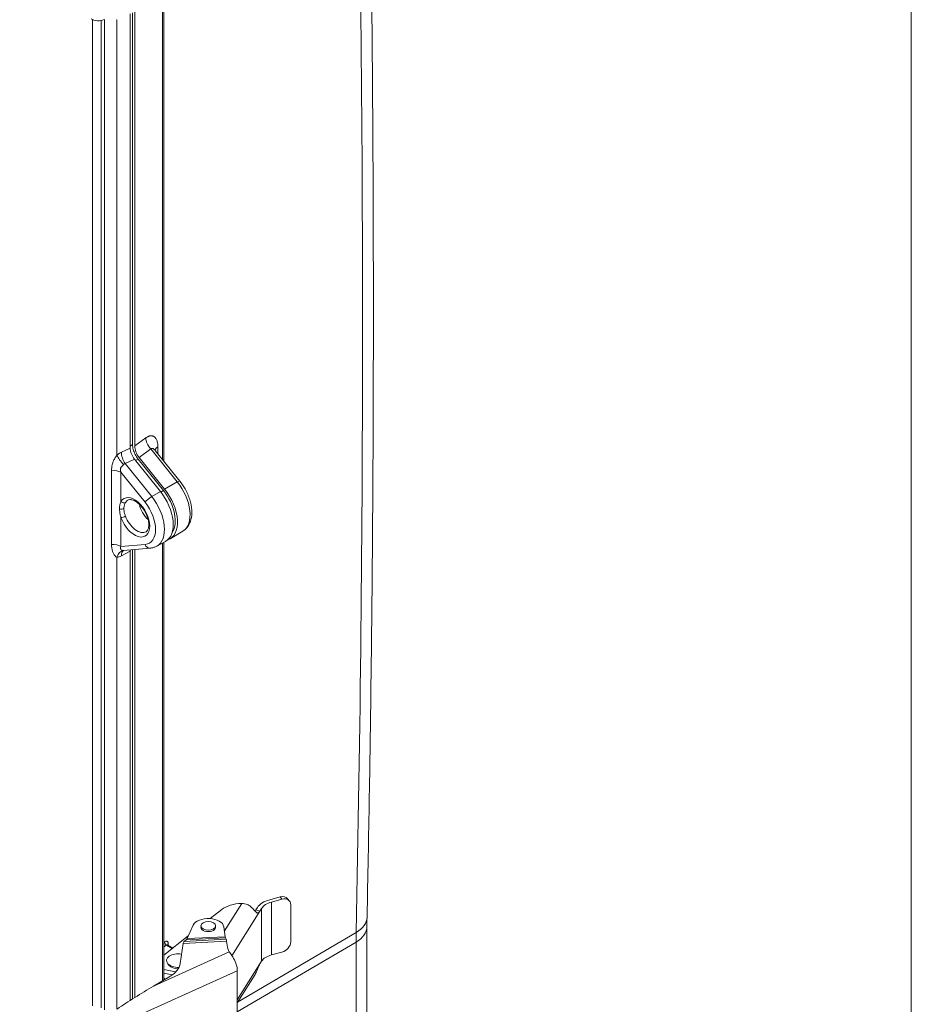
# Model space of a CAD drawing. Header units: inches. Extents: x 0 to 153, y 3 to 96.
# Tile 125 of 132: x 144 to 151, y 75 to 83. Entities that reach past the tile are written whole.
import ezdxf

# ---------------------------------------------------------------- set-up
doc = ezdxf.new("R2010")
doc.units = ezdxf.units.IN
doc.header["$LTSCALE"] = 4.5
doc.header["$MEASUREMENT"] = 0
for name, color, linetype, lineweight in [('Border (ANSI)', 7, 'Continuous', 9), ('Visible (ANSI)', 7, 'Continuous', 18), ('Visible Narrow (ANSI)', 7, 'Continuous', 5)]:
    doc.layers.add(name, color=color, linetype=linetype, lineweight=lineweight)

# ---------------------------------------------------------------- blocks, each defined once
blk = doc.blocks.new('Borders Default Border')
at = {"layer": 'Border (ANSI)', "flags": 128}
blk.add_lwpolyline([(0.5, 1), (0.5, 21), (33.5, 21), (33.5, 1), (0.5, 1)], dxfattribs=at)

msp = doc.modelspace()

# ---------------------------------------------------------------- linework, layer by layer
at = {"layer": 'Visible (ANSI)'}
for p, q in [((144.9787, 79.3774), (144.9787, 82.9485)), ((144.7194, 82.831), (144.7194, 79.4772)), ((144.737, 82.8389), (144.737, 79.5044)), ((144.754, 79.4946), (144.754, 82.8466)), ((144.9129, 79.4592), (145.1027, 79.223)), ((144.7527, 79.3915), (144.9526, 79.1428)), ((144.7802, 79.3934), (144.9762, 79.1495)), ((144.9847, 79.1616), (144.7887, 79.4055)), ((145.1251, 78.8367), (145.0276, 78.7776)), ((144.9242, 78.7207), (144.992, 78.7579)), ((144.9787, 75.3729), (144.9787, 78.7506)), ((144.6679, 78.687), (144.8729, 78.7053)), ((144.7194, 78.6811), (144.7194, 75.2144)), ((144.737, 78.6932), (144.737, 75.2255)), ((144.754, 75.2363), (144.754, 78.6947)), ((145.8761, 76.0131), (145.7966, 75.9916)), ((145.8908, 75.9951), (145.8112, 75.9736)), ((145.9344, 75.9991), (145.949, 75.981)), ((145.9587, 75.6666), (145.9587, 75.9522)), ((145.4257, 75.9153), (145.3377, 75.846)), ((145.7013, 75.9314), (145.6892, 75.9122)), ((145.7337, 75.9246), (145.7208, 75.9042)), ((145.2062, 75.7952), (145.1579, 75.691)), ((145.2659, 75.7896), (145.2659, 75.7774)), ((145.3784, 75.7896), (145.3784, 75.7774)), ((145.4417, 75.7834), (145.4534, 75.706)), ((146.5469, 75.7831), (146.5469, 74.6626)), ((145.1677, 75.7123), (144.9787, 75.5635)), ((145.0095, 75.6406), (145.0095, 75.6406)), ((145.0482, 75.6182), (145.0095, 75.6406)), ((145.1051, 75.4995), (145.1283, 75.6534)), ((145.151, 75.6807), (145.1369, 75.6698)), ((145.4556, 75.6962), (145.4601, 75.6862)), ((145.4636, 75.6704), (145.4705, 75.6248)), ((145.8908, 75.587), (145.8112, 75.5655)), ((145.0199, 75.4842), (145.008, 75.4995)), ((145.7337, 75.5166), (145.7208, 75.4961)), ((145.07, 75.4336), (144.9787, 75.4528)), ((145.0437, 75.411), (144.9787, 75.4246)), ((145.5458, 74.9029), (145.5458, 75.4434)), ((145.5458, 75.1966), (145.6833, 75.4154)), ((145.0248, 75.3987), (144.9003, 75.3252))]:
    msp.add_line(p, q, dxfattribs=at)
for centre, major_axis, ratio, start_param, end_param in [((144.4724, 82.82), (-0.075, 0), 0.57735, 0.73535, 2.236333), ((144.786, 79.4386), (0.0473, -0.0813), 0.575819, 3.922334, 4.97006), ((144.8232, 79.4544), (-0.0492, 0.0846), 0.575819, 0.780742, 1.828467), ((144.8535, 79.0018), (0.1402, -0.2429), 0.57735, 6.270842, 8.115781), ((144.8853, 79.0201), (0.1286, -0.2227), 0.57735, 0.26172, 1.832596), ((144.8853, 79.0201), (0.1406, -0.2436), 0.57735, 6.157391, 8.115781), ((144.8853, 79.0201), (0.0703, -0.1218), 0.57735, 4.205409, 5.219369), ((144.8853, 79.0201), (-0.0703, 0.1218), 0.57735, 1.063816, 2.077776), ((144.984, 79.0771), (0.1394, -0.2415), 0.57735, 0.012343, 0.012344), ((144.6769, 78.5937), (-0.0092, 0.0933), 0.69016, 6.281598, 6.283193), ((144.786, 78.6429), (0.0472, -0.0811), 0.578873, 3.782036, 3.924943), ((144.7866, 78.9631), (0.1394, -0.2415), 0.57735, 6.270841, 6.270842), ((145.8761, 75.9519), (0.0583, 0.0472), 0.739632, 0, 1.031092), ((145.5878, 75.8466), (0.201, 0), 0.57735, 1.608952, 2.508568), ((145.8747, 75.8951), (-0.1845, 0), 0.57735, 5.149779, 5.935177), ((145.8747, 75.8951), (-0.15, 0), 0.57735, 5.149779, 5.935177), ((145.8908, 75.9338), (0.0583, 0.0472), 0.739632, 5.743481, 7.314277), ((145.3221, 75.7773), (-0.12, 0), 0.57735, 3.229103, 6.02163), ((145.3221, 75.7774), (-0.0563, 0), 0.57735, 0, 3.141593), ((145.4534, 75.7542), (0.003, -0.059), 0.07136, 5.665897, 6.102229), ((145.1283, 75.5739), (0.0049, 0.0973), 0.070964, 0.478938, 0.617276), ((145.1259, 75.5762), (-0.016, -0.0953), 0.214721, 3.369921, 3.665804), ((145.1579, 75.7393), (-0.01, -0.0596), 0.214721, 0.228329, 0.664661), ((145.4636, 75.5933), (-0.0048, 0.0944), 0.07136, 5.665897, 6.102229), ((145.8908, 75.6482), (0.0583, 0.0472), 0.739632, 4.172685, 5.743481), ((145.0918, 75.5212), (-0.0917, 0), 0.57735, 4.444264, 7.889283), ((145.6947, 75.6362), (-0.225, 0), 0.57735, 0.08751, 0.363633), ((145.8747, 75.4871), (-0.15, 0), 0.57735, 5.149779, 5.935177), ((145.0918, 75.5028), (-0.0787, 0), 0.57735, 0.420534, 1.533851), ((144.8212, 75.5138), (0.285, 0), 0.57735, 5.508476, 6.196162), ((145.4764, 75.4945), (0.0464, -0.1025), 0.504171, 0.838558, 1.77249), ((144.9003, 75.2334), (0.6031, 0.3619), 0.11223, 1.503553, 1.990108), ((144.9299, 75.3737), (0.0487, -0.0011), 0.562443, 0.012087, 0.012119)]:
    msp.add_ellipse(centre, major_axis=major_axis, ratio=ratio, start_param=start_param, end_param=end_param, dxfattribs=at)
msp.add_ellipse((145.3221, 75.7896), major_axis=(-0.0563, 0), ratio=0.57735, dxfattribs=at)
for points, knots in [([(146.5477, 85.2745), (146.5608, 84.6392), (146.5712, 84.0053), (146.5869, 82.7406), (146.5921, 82.1096), (146.5973, 80.8508), (146.5973, 80.2228), (146.5921, 78.9699), (146.5869, 78.345), (146.5712, 77.0983), (146.5608, 76.4764), (146.5477, 75.8562)], [4.68838322, 4.68838322, 4.68838322, 4.68838322, 4.69798552, 4.69798552, 4.70758783, 4.70758783, 4.71719013, 4.71719013, 4.72679244, 4.72679244, 4.73639474, 4.73639474, 4.73639474, 4.73639474]), ([(144.6172, 82.785), (144.617, 82.7849), (144.6168, 82.7849), (144.6154, 82.7845), (144.6145, 82.7844), (144.6135, 82.7846), (144.6134, 82.7848), (144.6134, 82.7851)], [0.08550878, 0.08550878, 0.08550878, 0.08550878, 0.08990608, 0.08990608, 0.11308706, 0.11308706, 0.12797962, 0.12797962, 0.12797962, 0.12797962]), ([(144.737, 79.5044), (144.737, 79.4929), (144.7388, 79.4803), (144.7422, 79.4675), (144.7456, 79.4546), (144.7507, 79.4415), (144.7572, 79.4289), (144.7637, 79.4163), (144.7715, 79.4042), (144.7802, 79.3934)], [0, 0, 0, 0, 0.33236, 0.33236, 0.33236, 0.665725, 0.665725, 0.665725, 1, 1, 1, 1]), ([(144.9082, 79.4669), (144.9082, 79.4669), (144.9082, 79.4668), (144.9086, 79.4659), (144.9093, 79.4643), (144.9113, 79.4613), (144.9121, 79.4602), (144.9129, 79.4592)], [0.150071, 0.150071, 0.150071, 0.150071, 0.1724206, 0.1724206, 0.2384979, 0.2384979, 0.2672721, 0.2672721, 0.2672721, 0.2672721]), ([(145.1251, 78.8367), (145.1402, 78.8459), (145.1533, 78.8583), (145.1749, 78.8885), (145.1828, 78.9066), (145.1939, 78.9487), (145.1958, 78.9732), (145.1929, 79.0256), (145.1874, 79.0537), (145.17, 79.1093), (145.158, 79.1368), (145.1314, 79.1841), (145.1178, 79.2044), (145.1027, 79.223)], [0.797743, 0.797743, 0.797743, 0.797743, 1.042043, 1.042043, 1.313184, 1.313184, 1.638025, 1.638025, 1.987861, 1.987861, 2.335134, 2.335134, 2.617994, 2.617994, 2.617994, 2.617994]), ([(144.701, 79.0761), (144.7048, 79.0783), (144.7092, 79.0798), (144.7222, 79.0809), (144.7317, 79.0796), (144.7514, 79.0719), (144.761, 79.0667), (144.7805, 79.0525), (144.7904, 79.0437), (144.8094, 79.023), (144.8184, 79.0112), (144.8345, 78.9858), (144.8415, 78.9722), (144.8528, 78.9448), (144.857, 78.9311), (144.8622, 78.9051), (144.8633, 78.893), (144.8626, 78.8716), (144.8609, 78.8623), (144.8556, 78.8473), (144.852, 78.8416), (144.8461, 78.8355), (144.8439, 78.8339), (144.8416, 78.8325)], [2.356194, 2.356194, 2.356194, 2.356194, 2.62026, 2.62026, 2.978333, 2.978333, 3.26807, 3.26807, 3.55933, 3.55933, 3.856168, 3.856168, 4.155788, 4.155788, 4.454387, 4.454387, 4.748347, 4.748347, 5.037145, 5.037145, 5.338512, 5.338512, 5.497787, 5.497787, 5.497787, 5.497787]), ([(144.6677, 78.687), (144.6669, 78.6869), (144.6664, 78.6868), (144.6661, 78.6867), (144.666, 78.6867), (144.666, 78.6867)], [0, 0, 0, 0, 0.03322763, 0.03322763, 0.04415035, 0.04415035, 0.04415035, 0.04415035]), ([(144.9242, 78.7207), (144.9211, 78.719), (144.9178, 78.7174), (144.9112, 78.7145), (144.9079, 78.7131), (144.901, 78.7108), (144.8976, 78.7098), (144.8906, 78.708), (144.8871, 78.7073), (144.88, 78.7061), (144.8764, 78.7056), (144.8729, 78.7053)], [5.5101315, 5.5101315, 5.5101315, 5.5101315, 5.5600225, 5.5600225, 5.6099135, 5.6099135, 5.6598045, 5.6598045, 5.7096955, 5.7096955, 5.7595865, 5.7595865, 5.7595865, 5.7595865]), ([(145.5801, 75.9626), (145.5946, 75.9629), (145.6101, 75.9601), (145.6329, 75.9501), (145.6412, 75.9449), (145.6486, 75.9389)], [-0.5819934, -0.5819934, -0.5819934, -0.5819934, -0.4347362, -0.4347362, -0.3405262, -0.3405262, -0.3405262, -0.3405262]), ([(145.7208, 75.9042), (145.7206, 75.9038), (145.7204, 75.9034), (145.7159, 75.8966), (145.712, 75.8925), (145.7045, 75.8888), (145.7008, 75.889), (145.6929, 75.8935), (145.6889, 75.8972), (145.6794, 75.9074), (145.6741, 75.9137), (145.6621, 75.9266), (145.6557, 75.9329), (145.6486, 75.9389)], [0.5323068, 0.5323068, 0.5323068, 0.5323068, 0.5392434, 0.5392434, 0.6642075, 0.6642075, 0.7825479, 0.7825479, 0.8856969, 0.8856969, 0.992286, 0.992286, 1.0919896, 1.0919896, 1.0919896, 1.0919896]), ([(145.6828, 75.9038), (145.6829, 75.9038), (145.6829, 75.9038), (145.685, 75.9061), (145.6871, 75.9089), (145.6892, 75.9122)], [-0.70366388, -0.70366388, -0.70366388, -0.70366388, -0.70315006, -0.70315006, -0.64708555, -0.64708555, -0.64708555, -0.64708555]), ([(146.5469, 75.7831), (146.5469, 75.788), (146.5469, 75.7929), (146.547, 75.8027), (146.547, 75.8076), (146.5471, 75.8173), (146.5472, 75.8222), (146.5473, 75.8319), (146.5473, 75.8368), (146.5475, 75.8465), (146.5476, 75.8513), (146.5477, 75.8562)], [1.57079633, 1.57079633, 1.57079633, 1.57079633, 1.57559748, 1.57559748, 1.58039863, 1.58039863, 1.58519978, 1.58519978, 1.59000094, 1.59000094, 1.59480209, 1.59480209, 1.59480209, 1.59480209]), ([(145.0061, 75.6442), (145.0061, 75.6442), (145.0061, 75.6441), (145.0062, 75.6439), (145.0064, 75.6435), (145.0072, 75.6424), (145.0079, 75.6416), (145.009, 75.6409), (145.0093, 75.6407), (145.0095, 75.6406)], [0.03034594, 0.03034594, 0.03034594, 0.03034594, 0.03662179, 0.03662179, 0.05568458, 0.05568458, 0.08025326, 0.08025326, 0.08632113, 0.08632113, 0.08632113, 0.08632113]), ([(145.4844, 75.59), (145.4894, 75.5823), (145.4962, 75.5723), (145.5082, 75.5537), (145.5131, 75.5459), (145.5177, 75.538)], [-0.5789935, -0.5789935, -0.5789935, -0.5789935, -0.4344552, -0.4344552, -0.3431423, -0.3431423, -0.3431423, -0.3431423]), ([(145.6833, 75.4154), (145.6862, 75.42), (145.6889, 75.425), (145.6953, 75.4383), (145.6987, 75.4466), (145.7057, 75.4641), (145.7092, 75.4731), (145.7154, 75.4867), (145.7181, 75.4918), (145.7208, 75.4961)], [2.4099631, 2.4099631, 2.4099631, 2.4099631, 2.4663594, 2.4663594, 2.5541648, 2.5541648, 2.6576611, 2.6576611, 2.7358943, 2.7358943, 2.7358943, 2.7358943])]:
    msp.add_open_spline(points, degree=3, knots=knots, dxfattribs=at)
at = {"layer": 'Visible Narrow (ANSI)'}
for p, q in [((144.9673, 79.3916), (144.9673, 82.9433)), ((144.4288, 75.1716), (144.4288, 82.7848)), ((144.4951, 75.1563), (144.4951, 82.7788)), ((144.5204, 75.1416), (144.5204, 82.7868)), ((144.6166, 79.4236), (144.6166, 82.7848)), ((144.7194, 79.4935), (144.737, 79.5044)), ((144.8397, 79.5569), (144.754, 79.4946)), ((144.6244, 79.4299), (144.6244, 79.4299)), ((144.6517, 79.4466), (144.7194, 79.4772)), ((144.8787, 79.4709), (144.7887, 79.4055)), ((144.8787, 79.4709), (145.0826, 79.2174)), ((144.9324, 79.4887), (144.9324, 79.4349)), ((144.68, 79.3586), (144.7527, 79.3915)), ((144.68, 79.3586), (144.8852, 79.1034)), ((144.7602, 79.3822), (144.7802, 79.3934)), ((144.5755, 78.7331), (144.5755, 79.3066)), ((144.5777, 79.3365), (144.5777, 79.3365)), ((144.6479, 79.2908), (144.834, 79.0593)), ((144.6479, 79.0668), (144.6479, 79.2908)), ((144.6546, 79.3361), (144.6546, 79.3361)), ((144.9847, 79.1616), (145.0826, 79.2174)), ((144.9526, 79.1428), (144.8852, 79.1034)), ((144.9563, 79.1383), (144.9762, 79.1495)), ((144.6479, 78.7173), (144.6479, 78.9414)), ((144.9673, 75.3648), (144.9673, 78.7443)), ((144.5777, 78.7034), (144.5777, 78.7034)), ((144.834, 78.7339), (144.6479, 78.7173)), ((144.7194, 78.6811), (144.6517, 78.6461)), ((144.6546, 78.6897), (144.6546, 78.6897)), ((144.6166, 75.1471), (144.6166, 78.6351)), ((144.6244, 78.6363), (144.6244, 78.6363)), ((144.6334, 78.6386), (144.6334, 78.6386)), ((145.8908, 75.9951), (145.8761, 76.0131)), ((145.4467, 75.7502), (145.5801, 75.9626)), ((145.8112, 75.5655), (145.8112, 75.9736)), ((145.7208, 75.9042), (145.5043, 75.5596)), ((145.7337, 75.5166), (145.7337, 75.9246)), ((145.1579, 75.691), (145.4534, 75.706)), ((146.4638, 75.7383), (145.5479, 75.1999)), ((144.9849, 75.6676), (144.9787, 75.6641)), ((145.0007, 75.6396), (144.9787, 75.6271)), ((145.0438, 75.6147), (145.0007, 75.6396)), ((145.4636, 75.6704), (145.1283, 75.6534)), ((145.1369, 75.6698), (145.4601, 75.6862)), ((145.4556, 75.6962), (145.151, 75.6807)), ((146.4631, 75.6647), (145.5458, 75.1258)), ((146.4631, 75.6647), (146.4631, 74.5442)), ((144.9003, 75.3252), (145.4844, 75.59)), ((145.5458, 75.2176), (145.7208, 75.4961)), ((145.5458, 75.4434), (144.6112, 75.0198)), ((144.9787, 75.384), (144.98, 75.3832))]:
    msp.add_line(p, q, dxfattribs=at)
for centre, major_axis, ratio, start_param, end_param in [((-23.3768, 178.5046), (120.1301, -208.0714), 0.57735, 0.761392, 0.809404), ((144.9144, 79.5207), (0.0573, -0.0789), 0.607735, 3.863588, 4.911314), ((144.712, 79.4051), (-0.0386, 0.0854), 0.542046, 0.839488, 1.887213), ((145.0071, 79.4525), (-0.0975, 0), 0.57735, 5.585054, 6.117397), ((144.6769, 79.3821), (-0.0616, 0.0707), 0.296677, 0.714121, 1.763332), ((144.5817, 79.2526), (-0.0937, 0), 0.57735, 3.926992, 4.778178), ((145.0647, 79.1925), (0.038, 0.0305), 0.211325, 0, 0.921428), ((144.984, 79.0771), (0.1394, -0.2415), 0.57735, 0.012344, 1.832596), ((144.7527, 78.9436), (-0.0834, 0.1445), 0.57735, 1.263692, 6.590289), ((144.6665, 79.0775), (-0.0224, 0.0136), 0.778295, 1.166797, 2.737593), ((144.7713, 78.9543), (-0.0703, 0.1218), 0.57735, 0, 0.307104), ((144.8685, 79.0792), (0.038, 0.0305), 0.211325, 0.956336, 2.50972), ((144.7527, 78.9436), (0.115, -0.1992), 0.57735, 6.021386, 8.115781), ((144.7866, 78.9631), (0.1394, -0.2415), 0.57735, 6.270842, 8.115781), ((144.6522, 79.0218), (-0.0262, 0), 0.57735, 0.942093, 2.356195), ((144.6665, 78.9521), (-0.0247, -0.0088), 0.246826, 0.638241, 2.209038), ((144.7713, 78.9543), (0.0703, -0.1218), 0.57735, 4.405285, 6.283185), ((144.5817, 78.6791), (-0.0938, 0), 0.57735, 3.92698, 4.778177), ((144.6769, 78.5937), (-0.0092, 0.0933), 0.69016, 0.000008, 1.043902), ((144.712, 78.6047), (-0.043, 0.0833), 0.507143, 0.045351, 0.812084), ((144.8685, 78.7538), (0.0043, -0.0486), 0.788675, 5.063227, 6.283185), ((145.5878, 75.7548), (0.291, 0), 0.57735, 1.096016, 1.214909), ((146.2553, 75.8623), (0.2924, -0.0062), 0.591042, 5.518808, 6.283185), ((146.2544, 75.7831), (0.2925, 0), 0.57735, 5.506514, 6.283185), ((149.1324, 74.1236), (1.8875, -3.2692), 0.57735, 3.902985, 3.926991), ((145.001, 75.6581), (0.0111, -0.0196), 0.592553, 3.911528, 5.502011), ((145.0288, 75.6415), (-0.0225, 0.0004), 0.588789, 5.516717, 6.165875), ((-24.8557, 177.6507), (-120.1392, 208.0872), 0.57735, 3.906915, 3.906977), ((144.9299, 75.3737), (0.0487, -0.0011), 0.562443, 6.24088, 6.295273), ((144.9803, 75.4017), (0.0112, 0.0195), 0.57735, 3.824273, 3.909538)]:
    msp.add_ellipse(centre, major_axis=major_axis, ratio=ratio, start_param=start_param, end_param=end_param, dxfattribs=at)
for points, knots in [([(144.9324, 79.4887), (144.9324, 79.4956), (144.9321, 79.502), (144.9315, 79.5078), (144.9314, 79.5082), (144.9314, 79.5086), (144.9313, 79.5089), (144.9306, 79.5149), (144.9297, 79.5205), (144.9284, 79.5255), (144.9284, 79.5256), (144.9284, 79.5257), (144.9284, 79.5258), (144.9271, 79.5308), (144.9256, 79.5354), (144.924, 79.5395), (144.9239, 79.5395), (144.9239, 79.5396), (144.9239, 79.5397), (144.9222, 79.5437), (144.9204, 79.5472), (144.9185, 79.5503), (144.9184, 79.5505), (144.9183, 79.5507), (144.9182, 79.5508), (144.9163, 79.5538), (144.9144, 79.5564), (144.9124, 79.5586), (144.9122, 79.5589), (144.912, 79.5591), (144.9118, 79.5593), (144.9098, 79.5614), (144.9077, 79.5633), (144.9056, 79.5648), (144.9053, 79.5651), (144.905, 79.5653), (144.9047, 79.5655), (144.9026, 79.567), (144.9005, 79.5682), (144.8983, 79.5692), (144.8979, 79.5694), (144.8974, 79.5696), (144.897, 79.5698), (144.8948, 79.5707), (144.8926, 79.5714), (144.8903, 79.5719), (144.8897, 79.572), (144.8891, 79.5721), (144.8885, 79.5722), (144.8863, 79.5726), (144.8839, 79.5728), (144.8815, 79.5728), (144.8808, 79.5728), (144.8801, 79.5728), (144.8793, 79.5728), (144.877, 79.5727), (144.8745, 79.5724), (144.8721, 79.5719), (144.8711, 79.5718), (144.8702, 79.5716), (144.8693, 79.5713), (144.8668, 79.5708), (144.8644, 79.57), (144.8618, 79.569), (144.8607, 79.5686), (144.8596, 79.5682), (144.8584, 79.5677), (144.8559, 79.5666), (144.8534, 79.5654), (144.8509, 79.564), (144.8496, 79.5633), (144.8483, 79.5625), (144.847, 79.5617), (144.8446, 79.5602), (144.8422, 79.5586), (144.8397, 79.5569)], [0, 0, 0, 0, 0.072534, 0.072534, 0.072534, 0.076923, 0.076923, 0.076923, 0.152339, 0.152339, 0.152339, 0.153846, 0.153846, 0.153846, 0.230769, 0.230769, 0.230769, 0.23214, 0.23214, 0.23214, 0.307692, 0.307692, 0.307692, 0.311951, 0.311951, 0.311951, 0.384615, 0.384615, 0.384615, 0.391769, 0.391769, 0.391769, 0.461538, 0.461538, 0.461538, 0.471585, 0.471585, 0.471585, 0.538462, 0.538462, 0.538462, 0.551362, 0.551362, 0.551362, 0.615385, 0.615385, 0.615385, 0.631157, 0.631157, 0.631157, 0.692308, 0.692308, 0.692308, 0.710977, 0.710977, 0.710977, 0.769231, 0.769231, 0.769231, 0.790741, 0.790741, 0.790741, 0.846154, 0.846154, 0.846154, 0.870487, 0.870487, 0.870487, 0.923077, 0.923077, 0.923077, 0.950474, 0.950474, 0.950474, 1, 1, 1, 1]), ([(144.6166, 79.4236), (144.6208, 79.4272), (144.6249, 79.4304), (144.6289, 79.4333), (144.6329, 79.4362), (144.6369, 79.4387), (144.6407, 79.4409), (144.6445, 79.4431), (144.6481, 79.4449), (144.6517, 79.4466)], [0, 0, 0, 0, 0.333333, 0.333333, 0.333333, 0.666667, 0.666667, 0.666667, 1, 1, 1, 1]), ([(144.9129, 79.4592), (144.9124, 79.4598), (144.912, 79.4603), (144.9115, 79.4609), (144.9099, 79.4628), (144.9084, 79.4644), (144.9069, 79.4659), (144.9054, 79.4674), (144.9039, 79.4687), (144.9024, 79.4699), (144.901, 79.471), (144.8995, 79.472), (144.8981, 79.4728), (144.8967, 79.4736), (144.8953, 79.4743), (144.8939, 79.4748), (144.8925, 79.4753), (144.8911, 79.4756), (144.8898, 79.4757), (144.8884, 79.4758), (144.8871, 79.4757), (144.8858, 79.4754), (144.8845, 79.4751), (144.8833, 79.4746), (144.8821, 79.4738), (144.8809, 79.4731), (144.8798, 79.4721), (144.8787, 79.4709)], [0.3622051, 0.3622051, 0.3622051, 0.3622051, 0.3846154, 0.3846154, 0.3846154, 0.4615385, 0.4615385, 0.4615385, 0.5384615, 0.5384615, 0.5384615, 0.6153846, 0.6153846, 0.6153846, 0.6923077, 0.6923077, 0.6923077, 0.7692308, 0.7692308, 0.7692308, 0.8461538, 0.8461538, 0.8461538, 0.9230769, 0.9230769, 0.9230769, 1, 1, 1, 1]), ([(144.5755, 79.3066), (144.5755, 79.3107), (144.5756, 79.3148), (144.5758, 79.3186), (144.5761, 79.3225), (144.5764, 79.3262), (144.5768, 79.3298), (144.5772, 79.3334), (144.5777, 79.3369), (144.5784, 79.3405), (144.579, 79.344), (144.5798, 79.3477), (144.5807, 79.3514), (144.5817, 79.3552), (144.5828, 79.359), (144.584, 79.3629), (144.5853, 79.3668), (144.5868, 79.3707), (144.5884, 79.3747), (144.5901, 79.3787), (144.5919, 79.3828), (144.5939, 79.3868), (144.5959, 79.3908), (144.5981, 79.3949), (144.6004, 79.3989), (144.6028, 79.4029), (144.6053, 79.407), (144.608, 79.4111), (144.6107, 79.4152), (144.6136, 79.4194), (144.6166, 79.4236)], [0.0000008, 0.0000008, 0.0000008, 0.0000008, 0.1, 0.1, 0.1, 0.2, 0.2, 0.2, 0.3, 0.3, 0.3, 0.4, 0.4, 0.4, 0.5, 0.5, 0.5, 0.6, 0.6, 0.6, 0.7, 0.7, 0.7, 0.8, 0.8, 0.8, 0.9, 0.9, 0.9, 0.9999997, 0.9999997, 0.9999997, 0.9999997]), ([(144.6681, 79.3506), (144.6693, 79.3522), (144.6705, 79.3535), (144.6718, 79.3545), (144.6731, 79.3556), (144.6745, 79.3564), (144.6759, 79.3571), (144.6772, 79.3578), (144.6786, 79.3583), (144.68, 79.3586)], [0.0000007, 0.0000007, 0.0000007, 0.0000007, 0.3333333, 0.3333333, 0.3333333, 0.6666667, 0.6666667, 0.6666667, 1, 1, 1, 1]), ([(144.6479, 79.2908), (144.6469, 79.2935), (144.6461, 79.2961), (144.6454, 79.2984), (144.6448, 79.3008), (144.6443, 79.303), (144.644, 79.305), (144.6436, 79.3071), (144.6435, 79.309), (144.6434, 79.311), (144.6434, 79.3129), (144.6435, 79.3148), (144.6438, 79.3166), (144.6441, 79.3185), (144.6446, 79.3203), (144.6452, 79.3222), (144.6459, 79.324), (144.6468, 79.3257), (144.6479, 79.3275), (144.6489, 79.3293), (144.6502, 79.331), (144.6517, 79.3327), (144.6531, 79.3345), (144.6547, 79.3362), (144.6565, 79.338), (144.6582, 79.3398), (144.6601, 79.3417), (144.662, 79.3438), (144.664, 79.3459), (144.6661, 79.3481), (144.6681, 79.3506)], [0.0000004, 0.0000004, 0.0000004, 0.0000004, 0.1, 0.1, 0.1, 0.2, 0.2, 0.2, 0.3, 0.3, 0.3, 0.4, 0.4, 0.4, 0.5, 0.5, 0.5, 0.6, 0.6, 0.6, 0.7, 0.7, 0.7, 0.8, 0.8, 0.8, 0.9, 0.9, 0.9, 1, 1, 1, 1]), ([(144.6479, 79.0668), (144.6463, 79.063), (144.6448, 79.0591), (144.6435, 79.0549), (144.6422, 79.0508), (144.641, 79.0465), (144.6401, 79.042), (144.6391, 79.0374), (144.6383, 79.0325), (144.6377, 79.0272), (144.6371, 79.0218), (144.6368, 79.0159), (144.6368, 79.0096)], [0, 0, 0, 0, 0.25, 0.25, 0.25, 0.5, 0.5, 0.5, 0.75, 0.75, 0.75, 0.9999996, 0.9999996, 0.9999996, 0.9999996]), ([(144.683, 79.0581), (144.6812, 79.0552), (144.6796, 79.052), (144.6781, 79.0487), (144.6767, 79.0453), (144.6755, 79.0419), (144.6744, 79.0381), (144.6733, 79.0344), (144.6725, 79.0303), (144.6718, 79.0259), (144.6712, 79.0214), (144.6708, 79.0165), (144.6708, 79.0111)], [0, 0, 0, 0, 0.25, 0.25, 0.25, 0.5, 0.5, 0.5, 0.75, 0.75, 0.75, 0.9999996, 0.9999996, 0.9999996, 0.9999996]), ([(144.6368, 79.0096), (144.6368, 79.0027), (144.6372, 78.9957), (144.638, 78.9885), (144.6388, 78.9813), (144.64, 78.9741), (144.6416, 78.9663), (144.6433, 78.9585), (144.6454, 78.9502), (144.6479, 78.9414)], [0, 0, 0, 0, 0.3333333, 0.3333333, 0.3333333, 0.6666667, 0.6666667, 0.6666667, 1, 1, 1, 1]), ([(144.6708, 79.0111), (144.6708, 79.0054), (144.6712, 78.9994), (144.6721, 78.9933), (144.673, 78.9871), (144.6743, 78.981), (144.6761, 78.9742), (144.6779, 78.9675), (144.6802, 78.9601), (144.683, 78.9524)], [0, 0, 0, 0, 0.3333333, 0.3333333, 0.3333333, 0.6666667, 0.6666667, 0.6666667, 1, 1, 1, 1]), ([(144.6166, 78.6351), (144.6117, 78.6372), (144.6069, 78.6408), (144.6025, 78.6456), (144.5981, 78.6504), (144.594, 78.6565), (144.5905, 78.6631), (144.587, 78.6697), (144.5842, 78.6768), (144.582, 78.6845), (144.5797, 78.6922), (144.578, 78.7004), (144.577, 78.7086), (144.5759, 78.7167), (144.5755, 78.7248), (144.5755, 78.7331)], [0.0000088, 0.0000088, 0.0000088, 0.0000088, 0.2, 0.2, 0.2, 0.4, 0.4, 0.4, 0.6, 0.6, 0.6, 0.8, 0.8, 0.8, 0.9999958, 0.9999958, 0.9999958, 0.9999958]), ([(144.6679, 78.687), (144.6648, 78.6867), (144.6613, 78.6872), (144.658, 78.6883), (144.6547, 78.6894), (144.6517, 78.6911), (144.6493, 78.6931), (144.6469, 78.6952), (144.6452, 78.6975), (144.6442, 78.7001), (144.6433, 78.7027), (144.6432, 78.7056), (144.6438, 78.7085), (144.6445, 78.7114), (144.6459, 78.7143), (144.6479, 78.7173)], [0.0040014, 0.0040014, 0.0040014, 0.0040014, 0.2, 0.2, 0.2, 0.4, 0.4, 0.4, 0.6, 0.6, 0.6, 0.8, 0.8, 0.8, 0.9999973, 0.9999973, 0.9999973, 0.9999973]), ([(144.6517, 78.6461), (144.6482, 78.6443), (144.6409, 78.641), (144.6294, 78.6372), (144.621, 78.6356), (144.6166, 78.6351)], [0.0000003, 0.0000003, 0.0000003, 0.0000003, 0.3333333, 0.6666667, 1, 1, 1, 1]), ([(145.0095, 75.6406), (145.0091, 75.6408), (145.0086, 75.641), (145.0081, 75.6412), (145.0071, 75.6414), (145.006, 75.6415), (145.0047, 75.6412), (145.0035, 75.641), (145.0021, 75.6404), (145.0007, 75.6396)], [0.5775225, 0.5775225, 0.5775225, 0.5775225, 0.6666667, 0.6666667, 0.6666667, 0.8333333, 0.8333333, 0.8333333, 1, 1, 1, 1]), ([(144.98, 75.3832), (144.9813, 75.3825), (144.9838, 75.3809), (144.9866, 75.3789), (144.9882, 75.3776), (144.9885, 75.3773)], [0, 0, 0, 0, 0.0909091, 0.1818182, 0.2084361, 0.2084361, 0.2084361, 0.2084361])]:
    msp.add_open_spline(points, degree=3, knots=knots, dxfattribs=at)
msp.add_open_spline([(145.0127, 75.651), (145.0128, 75.6531), (145.0125, 75.6572), (145.0108, 75.6632), (145.0073, 75.6682), (145.0018, 75.6714), (144.9942, 75.6716), (144.9882, 75.6695), (144.9849, 75.6676)], degree=3, dxfattribs=at)

# ---------------------------------------------------------------- block references
at = {"xscale": 4.5, "yscale": 4.5, "zscale": 4.5}
msp.add_blockref('Borders Default Border', (0, 0), dxfattribs=at)

doc.saveas('drawing.dxf')
